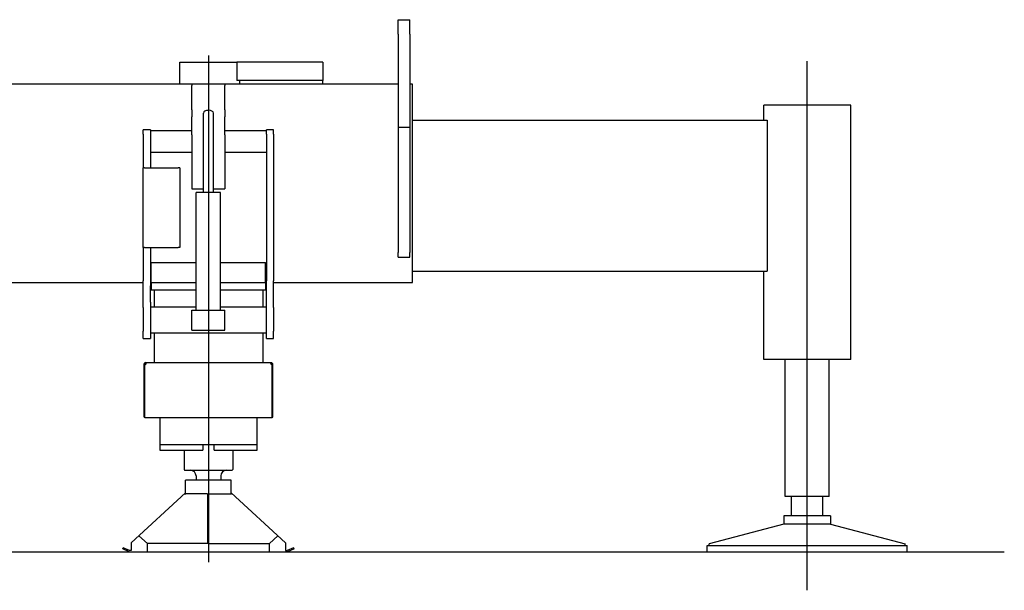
# Model space of a CAD drawing. Extents: x 1292 to 96515, y -55444 to 58338.
# Tile 20 of 80: x 8568 to 12011, y -54697 to -52703. Entities that reach past the tile are written whole.
import ezdxf

# ---------------------------------------------------------------- set-up
doc = ezdxf.new("R2010")
doc.units = 0
doc.layers.get('0').update_dxf_attribs({"linetype": 'CONTINUOUS'})

msp = doc.modelspace()

# ---------------------------------------------------------------- linework, layer by layer
at = {"color": 130, "linetype": 'Continuous'}
for p, q in [((9892.08, -52752.87), (9892.08, -52702.87)), ((9892.08, -52702.87), (9932.08, -52702.87)), ((9932.08, -52752.87), (9932.08, -52702.87)), ((9892.08, -52752.87), (9892.08, -53077.87)), ((9932.08, -52752.87), (9932.08, -53077.87)), ((9128.08, -52927.87), (9128.08, -52850.87)), ((9128.08, -52850.87), (9328.08, -52850.87)), ((9338.08, -52850.87), (9328.08, -52850.87)), ((9328.08, -52850.87), (9328.08, -52915.87)), ((9628.08, -52850.87), (9338.08, -52850.87)), ((9628.08, -52850.87), (9628.08, -52915.87)), ((11322.08, -54696.97), (11322.08, -52847.77)), ((9338.08, -52915.87), (9328.08, -52915.87)), ((9348.08, -52915.87), (9338.08, -52915.87)), ((9338.08, -52927.87), (9338.08, -52915.87)), ((9628.08, -52915.87), (9348.08, -52915.87)), ((9628.08, -52927.87), (9628.08, -52915.87)), ((9128.08, -52927.87), (7100.08, -52927.87)), ((9892.08, -52927.87), (9128.08, -52927.87)), ((9170.08, -52927.87), (9170.08, -52933.08)), ((9170.08, -53017.5), (9170.08, -52933.08)), ((9286.08, -52927.87), (9286.08, -52933.08)), ((9286.08, -53017.5), (9286.08, -52933.08)), ((9942.08, -52927.87), (9932.08, -52927.87)), ((9942.08, -53621.87), (9942.08, -52927.87)), ((9170.08, -53017.5), (9170.08, -53042.22)), ((9286.08, -53017.5), (9286.08, -53042.22)), ((11322.08, -53001.87), (11169.98, -53001.87)), ((11169.98, -53054.47), (11169.98, -53001.87)), ((11474.18, -53001.87), (11322.08, -53001.87)), ((11474.18, -53889.87), (11474.18, -53001.87)), ((9170.08, -53105.23), (9170.08, -53042.22)), ((9210.58, -53306.87), (9210.58, -53028.97)), ((9245.58, -53306.87), (9245.58, -53028.97)), ((9286.08, -53105.23), (9286.08, -53042.22)), ((9942.08, -53054.47), (11182.08, -53054.47)), ((11182.08, -53054.47), (11182.08, -53581.87)), ((9000.08, -53102.87), (9000.08, -53087.87)), ((9025.08, -53087.87), (9000.08, -53087.87)), ((9025.08, -53087.87), (9025.08, -53220.27)), ((9025.08, -53089.72), (9170.08, -53089.72)), ((9286.08, -53089.72), (9431.08, -53089.72)), ((9431.08, -53102.87), (9431.08, -53087.87)), ((9456.08, -53087.87), (9431.08, -53087.87)), ((9456.08, -53102.87), (9456.08, -53087.87)), ((9892.08, -53077.87), (9892.08, -53515.91)), ((9892.08, -53077.87), (9932.08, -53077.87)), ((9932.08, -53077.87), (9932.08, -53515.91)), ((9000.08, -53102.87), (9000.08, -53220.27)), ((9170.08, -53105.23), (9170.08, -53294.39)), ((9286.08, -53105.23), (9286.08, -53294.39)), ((9431.08, -53102.87), (9431.08, -53615.52)), ((9456.08, -53102.87), (9456.08, -53615.52)), ((9025.08, -53166.02), (9170.08, -53166.02)), ((9286.08, -53166.02), (9431.08, -53166.02)), ((9005.08, -53220.27), (8998.48, -53220.27)), ((8998.48, -53220.27), (8998.48, -53498.47)), ((9005.08, -53220.27), (9122.08, -53220.27)), ((9128.68, -53220.27), (9122.08, -53220.27)), ((9128.68, -53220.27), (9128.68, -53498.47)), ((9170.08, -53294.39), (9210.58, -53294.39)), ((9245.58, -53294.39), (9286.08, -53294.39)), ((9228.08, -53306.87), (9185.58, -53306.87)), ((9185.58, -53717.87), (9185.58, -53306.87)), ((9270.58, -53306.87), (9228.08, -53306.87)), ((9270.58, -53717.87), (9270.58, -53306.87)), ((9005.08, -53498.47), (8998.48, -53498.47)), ((9000.08, -53498.47), (9000.08, -53615.52)), ((9005.08, -53498.47), (9122.08, -53498.47)), ((9025.08, -53498.47), (9025.08, -53615.52)), ((9128.68, -53498.47), (9122.08, -53498.47)), ((9892.08, -53532.87), (9892.08, -53515.91)), ((9892.08, -53532.87), (9932.08, -53532.87)), ((9932.08, -53532.87), (9932.08, -53515.91)), ((9028.08, -53551.87), (9185.58, -53551.87)), ((9028.08, -53621.87), (9028.08, -53551.87)), ((9270.58, -53551.87), (9428.08, -53551.87)), ((9428.08, -53621.87), (9428.08, -53551.87)), ((9942.08, -53581.87), (11182.08, -53581.87)), ((11169.98, -53889.87), (11169.98, -53581.87)), ((7100.08, -53621.87), (9000.08, -53621.87)), ((9000.08, -53633.19), (9000.08, -53615.52)), ((9000.08, -53690.55), (9000.08, -53633.19)), ((9025.08, -53615.52), (9025.08, -53633.19)), ((9025.08, -53621.87), (9028.08, -53621.87)), ((9025.08, -53690.55), (9025.08, -53633.19)), ((9028.08, -53621.87), (9185.58, -53621.87)), ((9028.08, -53621.87), (9028.08, -53646.87)), ((9028.08, -53646.87), (9185.58, -53646.87)), ((9038.08, -53646.87), (9038.08, -53706.87)), ((9270.58, -53621.87), (9428.08, -53621.87)), ((9270.58, -53646.87), (9428.08, -53646.87)), ((9418.08, -53646.87), (9418.08, -53706.87)), ((9428.08, -53621.87), (9431.08, -53621.87)), ((9428.08, -53621.87), (9428.08, -53646.87)), ((9431.08, -53633.19), (9431.08, -53615.52)), ((9431.08, -53690.55), (9431.08, -53633.19)), ((9456.08, -53633.19), (9456.08, -53615.52)), ((9456.08, -53621.87), (9942.08, -53621.87)), ((9456.08, -53690.55), (9456.08, -53633.19)), ((9000.08, -53708.23), (9000.08, -53690.55)), ((9000.08, -53708.23), (9000.08, -53791.87)), ((9025.08, -53690.55), (9025.08, -53816.87)), ((9025.08, -53706.87), (9185.58, -53706.87)), ((9270.58, -53706.87), (9431.08, -53706.87)), ((9431.08, -53708.23), (9431.08, -53690.55)), ((9431.08, -53791.87), (9431.08, -53708.23)), ((9456.08, -53708.23), (9456.08, -53690.55)), ((9456.08, -53708.23), (9456.08, -53791.87)), ((9170.08, -53717.87), (9286.08, -53717.87)), ((9170.08, -53752.87), (9170.08, -53717.87)), ((9286.08, -53752.87), (9286.08, -53717.87)), ((9170.08, -53787.87), (9170.08, -53752.87)), ((9286.08, -53787.87), (9286.08, -53752.87)), ((9000.08, -53816.87), (9000.08, -53791.87)), ((9000.08, -53816.87), (9025.08, -53816.87)), ((9025.08, -53796.87), (9431.08, -53796.87)), ((9038.08, -53796.87), (9038.08, -53901.41)), ((9170.08, -53787.87), (9286.08, -53787.87)), ((9418.08, -53796.87), (9418.08, -53901.41)), ((9431.08, -53816.87), (9431.08, -53791.87)), ((9431.08, -53816.87), (9456.08, -53816.87)), ((9456.08, -53816.87), (9456.08, -53791.87)), ((11322.08, -53889.87), (11169.98, -53889.87)), ((11245.58, -54368.87), (11245.58, -53889.87)), ((11474.18, -53889.87), (11322.08, -53889.87)), ((11398.58, -54368.87), (11398.58, -53889.87)), ((11398.58, -54368.87), (11245.58, -54368.87))]:
    msp.add_line(p, q, dxfattribs=at)
at = {"color": 4, "linetype": 'Continuous'}
for p, q in [((9228.08, -52827.86), (9228.08, -54598.27)), ((9003.28, -54091.36), (9003.28, -53905.71)), ((9003.28, -53908.71), (9005.58, -53908.71)), ((9005.58, -54092.98), (9005.58, -53905.71)), ((9007.54, -53901.41), (9448.58, -53901.41)), ((9007.58, -53903.71), (9010.58, -53903.71)), ((9010.58, -53901.41), (9010.58, -53903.73)), ((9445.58, -53901.41), (9445.58, -53903.71)), ((9445.58, -53903.71), (9448.58, -53903.71)), ((9450.58, -54092.98), (9450.58, -53905.71)), ((9450.58, -53908.71), (9452.88, -53908.71)), ((9452.88, -54091.71), (9452.88, -53905.71)), ((9003.28, -54048.93), (9005.58, -54048.93)), ((9003.28, -54091.36), (9005.58, -54091.36)), ((9005.58, -54092.98), (9450.58, -54092.98)), ((9058.08, -54091.36), (9058.08, -54206.84)), ((9398.08, -54206.84), (9398.08, -54092.98)), ((9450.58, -54091.71), (9452.88, -54091.71)), ((9058.08, -54187.84), (9398.08, -54187.84)), ((9208.08, -54187.84), (9208.08, -54206.84)), ((9248.08, -54206.84), (9248.08, -54187.84)), ((9058.08, -54206.84), (9208.08, -54206.84)), ((9143.09, -54206.84), (9143.09, -54274.77)), ((9248.08, -54206.84), (9398.08, -54206.84)), ((9313.08, -54206.84), (9313.08, -54274.77)), ((9143.08, -54274.77), (9144.58, -54277.37)), ((9144.58, -54277.37), (9311.58, -54277.37)), ((9185.08, -54297.37), (9185.08, -54312.38)), ((9271.08, -54297.37), (9271.08, -54312.38)), ((9313.08, -54274.77), (9311.58, -54277.37)), ((9148.08, -54362.37), (9148.08, -54312.38)), ((9308.08, -54312.38), (9148.08, -54312.38)), ((9308.08, -54362.37), (9308.08, -54312.38)), ((8958.08, -54531.4), (9148.08, -54356.25)), ((9223.58, -54359.36), (9148.08, -54359.36)), ((9226.58, -54361.57), (9223.58, -54359.36)), ((9226.58, -54533.37), (9226.58, -54361.57)), ((9226.58, -54362.37), (9229.58, -54362.37)), ((9229.58, -54361.57), (9232.58, -54359.36)), ((9229.58, -54533.37), (9229.58, -54361.57)), ((9232.58, -54359.36), (9308.08, -54359.36)), ((9498.08, -54531.4), (9308.08, -54356.25)), ((11267.08, -54436.87), (11267.08, -54368.87)), ((11377.08, -54436.87), (11377.08, -54368.87)), ((11240.18, -54436.87), (11240.18, -54465.89)), ((11403.98, -54436.87), (11240.18, -54436.87)), ((11403.98, -54436.87), (11403.98, -54465.89)), ((11240.18, -54465.89), (10979.18, -54534.89)), ((11403.98, -54465.89), (11240.18, -54465.89)), ((11403.98, -54465.89), (11664.98, -54534.89)), ((9014.73, -54533.37), (8985.35, -54506.26)), ((9441.43, -54533.37), (9470.8, -54506.26)), ((8958.08, -54531.4), (8958.08, -54558.37)), ((9014.72, -54562.87), (9014.72, -54533.37)), ((9226.58, -54533.37), (9014.72, -54533.37)), ((9229.58, -54533.37), (9441.43, -54533.37)), ((9441.43, -54562.87), (9441.43, -54533.37)), ((9498.08, -54531.4), (9498.08, -54558.37)), ((10972.18, -54562.87), (10972.18, -54539.87)), ((10972.18, -54539.87), (11672.18, -54539.87)), ((10979.18, -54539.61), (10979.18, -54534.89)), ((11664.98, -54539.61), (11664.98, -54534.89)), ((11672.18, -54562.87), (11672.18, -54539.87)), ((8928.39, -54552.46), (8930.27, -54548.37)), ((8951.1, -54562.87), (8928.39, -54552.46)), ((8952.08, -54558.37), (8930.27, -54548.37)), ((8951.1, -54562.87), (9505.06, -54562.87)), ((8958.08, -54558.37), (8952.08, -54558.37)), ((9498.08, -54558.37), (9504.08, -54558.37)), ((9525.9, -54548.37), (9504.08, -54558.37)), ((9527.77, -54552.46), (9505.06, -54562.87)), ((9527.77, -54552.46), (9525.89, -54548.37)), ((10972.18, -54562.87), (11672.18, -54562.87))]:
    msp.add_line(p, q, dxfattribs=at)
at = {"color": 104, "linetype": 'Continuous'}
msp.add_line((1635.12, -54562.87), (12011.47, -54562.87), dxfattribs=at)
at = {"color": 4, "linetype": 'Continuous'}
for centre, radius, start, end in [((9007.58, -53905.71), 4.3, 89.9999, 180), ((9005.58, -53903.71), 5, 270, 0), ((9007.58, -53905.71), 2, 89.9998, 180), ((9450.58, -53903.71), 5, 180, 270), ((9448.58, -53905.71), 4.3, 0, 89.9999), ((9448.58, -53905.71), 2, 359.998, 90), ((9165.08, -54297.37), 20, 0.00004, 90), ((9291.08, -54297.37), 20, 90, 180)]:
    msp.add_arc(centre, radius, start, end, dxfattribs=at)
at = {"color": 130, "linetype": 'Continuous'}
for major_axis, start_param, end_param in [((17.5, 0), 1.5708046, 3.1416113), ((17.5, 0), 1.5708046, 3.1416113), ((-17.5, 0), 3.141598, 4.712389), ((-17.5, 0), 3.141598, 4.712389)]:
    msp.add_ellipse((9228.08, -53028.97), major_axis=major_axis, ratio=0.538081, start_param=start_param, end_param=end_param, dxfattribs=at)

doc.saveas('drawing.dxf')
